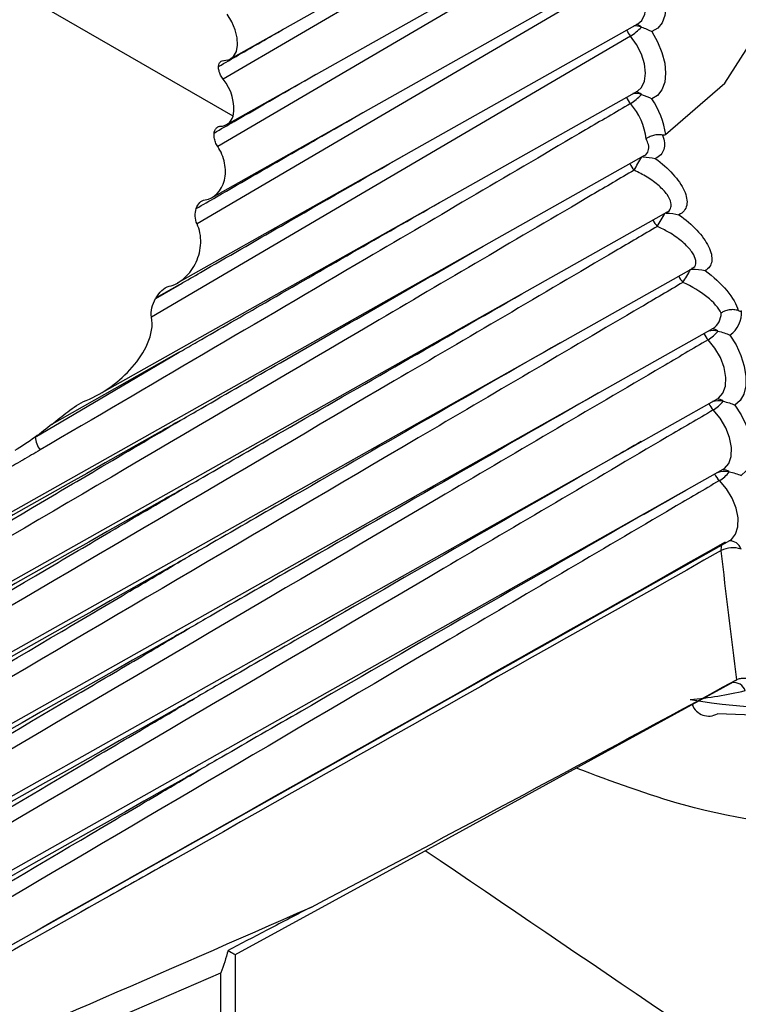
# Model space of a CAD drawing. Header units: millimetres. Extents: x 15458 to 16410, y 10212 to 11278.
# Tile 113 of 139: x 16184.58 to 16192.16, y 11032.71 to 11043.1. Entities that reach past the tile are written whole.
import ezdxf

# ---------------------------------------------------------------- set-up
doc = ezdxf.new("R2010")
doc.units = ezdxf.units.MM

msp = doc.modelspace()

# ---------------------------------------------------------------- linework, layer by layer
at = {"color": 7, "linetype": 'Continuous', "lineweight": 25}
for p, q in [((16186.806, 11042.683), (16191.182, 11045.147)), ((16186.765, 11041.99), (16191.144, 11044.456)), ((16186.833, 11042.079), (16183.81, 11043.824)), ((16186.613, 11041.222), (16191.117, 11043.758)), ((16186.246, 11040.32), (16191.101, 11043.054)), ((16185.421, 11039.148), (16191.096, 11042.343)), ((16178.509, 11034.535), (16191.166, 11041.663)), ((16178.536, 11033.818), (16191.406, 11041.066)), ((16178.58, 11033.099), (16191.67, 11040.47)), ((16186.016, 11040.155), (16186.265, 11040.301)), ((16186.265, 11040.301), (16186.021, 11040.164)), ((16178.642, 11032.378), (16191.893, 11039.84)), ((16178.722, 11031.656), (16191.942, 11039.1)), ((16178.82, 11030.933), (16192.001, 11038.356)), ((16179.395, 11030.467), (16192.071, 11037.606)), ((16186.857, 11026.009), (16186.857, 11033.244)), ((16186.704, 11025.801), (16186.704, 11033.045))]:
    msp.add_line(p, q, dxfattribs=at)
at = {"color": 7, "linetype": 'Continuous', "lineweight": 25, "flags": 128}
for points in [[(16191.941, 11058.351), (16193.468, 11056.644), (16194.861, 11054.741), (16196.082, 11052.693), (16197.1, 11050.552), (16197.887, 11048.375), (16198.424, 11046.218), (16198.696, 11044.139), (16198.696, 11042.191), (16198.424, 11040.425), (16197.887, 11038.889), (16197.1, 11037.621), (16196.082, 11036.655), (16194.861, 11036.016), (16193.468, 11035.721), (16191.941, 11035.778)], [(16191.394, 11041.884), (16192.018, 11042.426), (16192.491, 11043.17), (16192.798, 11044.09), (16192.931, 11045.158), (16192.883, 11046.338), (16192.658, 11047.593), (16192.261, 11048.881), (16191.707, 11050.162)], [(16191.084, 11045.02), (16190.611, 11044.743), (16188.297, 11043.387), (16186.727, 11042.468)], [(16191.053, 11044.328), (16190.58, 11044.051), (16188.266, 11042.695), (16186.67, 11041.759)], [(16191.032, 11043.629), (16190.559, 11043.352), (16188.246, 11041.995), (16186.452, 11040.943)], [(16191.101, 11043.054), (16191.142, 11043.088), (16191.175, 11043.153), (16191.187, 11043.237), (16191.178, 11043.334), (16191.147, 11043.437), (16191.097, 11043.538), (16191.032, 11043.629)], [(16191.258, 11043.672), (16191.319, 11043.564), (16191.363, 11043.451), (16191.39, 11043.34), (16191.399, 11043.234), (16191.387, 11043.14), (16191.357, 11043.063), (16191.31, 11043.005), (16191.248, 11042.97)], [(16186.738, 11042.666), (16186.793, 11042.676), (16186.837, 11042.708), (16186.867, 11042.759), (16186.88, 11042.827), (16186.876, 11042.905), (16186.855, 11042.99), (16186.818, 11043.074), (16186.769, 11043.153)], [(16191.022, 11042.923), (16190.549, 11042.646), (16188.236, 11041.289), (16185.972, 11039.961)], [(16191.096, 11042.343), (16191.139, 11042.381), (16191.171, 11042.447), (16191.182, 11042.532), (16191.171, 11042.63), (16191.139, 11042.732), (16191.088, 11042.833), (16191.022, 11042.923)], [(16191.248, 11042.97), (16191.309, 11042.862), (16191.355, 11042.75), (16191.384, 11042.637), (16191.393, 11042.531), (16191.384, 11042.436), (16191.355, 11042.357), (16191.309, 11042.298), (16191.248, 11042.261)], [(16191.147, 11041.652), (16191.147, 11041.652), (16191.155, 11041.65)], [(16191.393, 11041.058), (16191.394, 11041.058), (16191.401, 11041.057)], [(16191.663, 11040.466), (16191.663, 11040.466), (16191.671, 11040.465)], [(16191.942, 11039.1), (16191.951, 11039.106), (16191.998, 11039.157), (16192.025, 11039.231), (16192.029, 11039.324), (16192.011, 11039.427), (16191.971, 11039.533), (16191.913, 11039.633), (16191.841, 11039.721)], [(16192.072, 11039.77), (16192.137, 11039.666), (16192.188, 11039.555), (16192.223, 11039.442), (16192.24, 11039.334), (16192.238, 11039.235), (16192.217, 11039.149), (16192.179, 11039.08), (16192.125, 11039.033)], [(16184.746, 11038.694), (16185.431, 11039.098), (16186.265, 11039.589)], [(16186.265, 11039.589), (16186.054, 11039.47), (16185.137, 11038.951), (16184.923, 11038.83)], [(16192.001, 11038.356), (16192.014, 11038.364), (16192.06, 11038.416), (16192.085, 11038.492), (16192.088, 11038.585), (16192.068, 11038.689), (16192.027, 11038.794), (16191.968, 11038.894), (16191.896, 11038.981)], [(16192.125, 11039.033), (16192.191, 11038.929), (16192.244, 11038.819), (16192.28, 11038.707), (16192.298, 11038.598), (16192.298, 11038.497), (16192.279, 11038.41), (16192.242, 11038.34), (16192.189, 11038.291)], [(16192.071, 11037.606), (16192.087, 11037.616), (16192.132, 11037.671), (16192.156, 11037.748), (16192.157, 11037.842), (16192.136, 11037.945), (16192.094, 11038.051), (16192.034, 11038.151), (16191.961, 11038.236)], [(16186.852, 11033.235), (16188.376, 11034.069), (16192.109, 11036.113)], [(16192.107, 11036.117), (16192.144, 11036.137), (16192.144, 11036.137), (16192.144, 11036.137)]]:
    msp.add_lwpolyline(points, dxfattribs=at)
at = {"color": 7, "linetype": 'Continuous', "lineweight": 25}
for centre, radius, start, end in [((16190.745, 11043.381), 0.535, 301.1733, 317.2837), ((16191.068, 11042.813), 0.217, 71.0814, 92.7373), ((16191.066, 11042.946), 0.102, 44.767, 77.8795), ((16191.218, 11043.092), 0.258, 204.0513, 220.8028), ((16186.363, 11042.16), 0.477, 350.1688, 40.1394), ((16191.217, 11042.382), 0.258, 203.7178, 221.3924), ((16190.76, 11042.646), 0.508, 301.2405, 318.2056), ((16191.07, 11042.097), 0.221, 72.0006, 95.3067), ((16191.065, 11042.234), 0.104, 45.1706, 80.1746), ((16190.539, 11041.777), 0.651, 5.4286, 41.9029), ((16190.52, 11041.761), 0.883, 8.0182, 34.4997), ((16187.762, 11043.485), 3.845, 329.0835, 331.5046), ((16191.252, 11041.681), 0.257, 203.5411, 221.9935), ((16189.355, 11042.129), 2.297, 328.1339, 332.1708), ((16191.495, 11041.09), 0.257, 204.3832, 222.6701), ((16190.209, 11041.209), 1.628, 327.1475, 332.6771), ((16191.762, 11040.501), 0.255, 205.3257, 223.3616), ((16191.784, 11040.003), 0.196, 303.8154, 359.8899), ((16191.913, 11040.002), 0.281, 304.3951, 4.8118), ((16192.024, 11039.898), 0.254, 206.2299, 224.0581), ((16191.625, 11040.075), 0.415, 301.5065, 320.7017), ((16191.894, 11039.586), 0.232, 77.065, 102.3431), ((16191.88, 11039.73), 0.105, 51.6057, 88.1994), ((16192.076, 11039.159), 0.253, 206.055, 224.67), ((16191.95, 11038.842), 0.236, 77.9449, 105.5739), ((16191.687, 11039.321), 0.399, 301.5714, 321.5402), ((16191.934, 11038.989), 0.107, 51.9628, 90.3419), ((16184.978, 11038.709), 0.232, 183.5437, 219.8182), ((16192.017, 11038.094), 0.239, 78.799, 109.6282), ((16191.76, 11038.563), 0.384, 301.6362, 322.3745), ((16191.998, 11038.243), 0.108, 52.3232, 92.4459), ((16192.138, 11038.415), 0.252, 205.3686, 225.283), ((16192.069, 11037.475), 0.126, 17.8738, 92.3123), ((16192.091, 11037.513), 0.114, 156.7351, 187.7919), ((16192.103, 11037.266), 0.263, 70.7434, 118.302), ((16249.472, 11043.719), 57.83, 186.17639, 187.53511), ((16192.638, 11041.408), 5.567, 259.8288, 296.8905), ((16192.112, 11035.979), 0.128, 18.9334, 98.4849), ((16191.332, 11039.776), 3.861, 274.785, 283.4861), ((16191.848, 11035.938), 0.185, 200.5635, 300.0311)]:
    msp.add_arc(centre, radius, start, end, dxfattribs=at)
for centre, major_axis, ratio, start_param, end_param in [((18302.289, 12220.681), (2141.811, 1195.953), 0.014532, 3.265147, 3.293165), ((18303.678, 12219.851), (2143.22, 1195.161), 0.015113, 3.264969, 3.290049)]:
    msp.add_ellipse(centre, major_axis=major_axis, ratio=ratio, start_param=start_param, end_param=end_param, dxfattribs=at)
for points, knots in [([(16186.679, 11042.602), (16186.749, 11042.643), (16186.977, 11042.774), (16187.205, 11042.905), (16187.362, 11042.996)], [0, 0, 0, 0, 0.310728, 1, 1, 1, 1]), ([(16186.727, 11042.468), (16186.717, 11042.481), (16186.708, 11042.495), (16186.701, 11042.51), (16186.694, 11042.526), (16186.688, 11042.541), (16186.684, 11042.556), (16186.68, 11042.572), (16186.678, 11042.587), (16186.679, 11042.6), (16186.679, 11042.601), (16186.679, 11042.601), (16186.679, 11042.602)], [0, 0, 0, 0, 0.0000503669, 0.0000503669, 0.0000503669, 0.0001007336, 0.0001007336, 0.0001007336, 0.0001511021, 0.0001511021, 0.0001511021, 0.0001532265, 0.0001532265, 0.0001532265, 0.0001532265]), ([(16186.679, 11042.602), (16186.68, 11042.614), (16186.682, 11042.624), (16186.687, 11042.633), (16186.691, 11042.643), (16186.698, 11042.652), (16186.706, 11042.657), (16186.714, 11042.663), (16186.723, 11042.666), (16186.734, 11042.666), (16186.735, 11042.666), (16186.737, 11042.666), (16186.738, 11042.666)], [0.0000049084, 0.0000049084, 0.0000049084, 0.0000049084, 0.0000503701, 0.0000503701, 0.0000503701, 0.0001007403, 0.0001007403, 0.0001007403, 0.0001511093, 0.0001511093, 0.0001511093, 0.0001581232, 0.0001581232, 0.0001581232, 0.0001581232]), ([(16186.633, 11041.901), (16186.703, 11041.942), (16187.057, 11042.146), (16187.421, 11042.356), (16187.715, 11042.525), (16187.725, 11042.53)], [0, 0, 0, 0, 0.194417, 0.972086, 1, 1, 1, 1]), ([(16191.023, 11042.212), (16190.866, 11042.119), (16190.708, 11042.027), (16190.55, 11041.934), (16189.78, 11041.482), (16189.009, 11041.029), (16188.238, 11040.577), (16187.092, 11039.905), (16185.946, 11039.232), (16184.799, 11038.56)], [0.000148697, 0.000148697, 0.000148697, 0.000148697, 0.000816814, 0.000816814, 0.000816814, 0.004084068, 0.004084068, 0.004084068, 0.008941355, 0.008941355, 0.008941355, 0.008941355]), ([(16186.444, 11041.105), (16186.515, 11041.146), (16186.868, 11041.35), (16187.454, 11041.688), (16187.97, 11041.983), (16188.202, 11042.117)], [0, 0, 0, 0, 0.1208596, 0.6042979, 1, 1, 1, 1]), ([(16186.633, 11041.901), (16186.635, 11041.914), (16186.638, 11041.925), (16186.643, 11041.935), (16186.649, 11041.946), (16186.656, 11041.955), (16186.665, 11041.961), (16186.673, 11041.967), (16186.684, 11041.971), (16186.694, 11041.972), (16186.696, 11041.972), (16186.697, 11041.972), (16186.699, 11041.972)], [0.0000047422, 0.0000047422, 0.0000047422, 0.0000047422, 0.0000506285, 0.0000506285, 0.0000506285, 0.0001012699, 0.0001012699, 0.0001012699, 0.0001517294, 0.0001517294, 0.0001517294, 0.0001585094, 0.0001585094, 0.0001585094, 0.0001585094]), ([(16186.67, 11041.759), (16186.661, 11041.773), (16186.653, 11041.788), (16186.647, 11041.804), (16186.641, 11041.82), (16186.637, 11041.837), (16186.634, 11041.853), (16186.632, 11041.869), (16186.631, 11041.885), (16186.633, 11041.9), (16186.633, 11041.9), (16186.633, 11041.901), (16186.633, 11041.901)], [0, 0, 0, 0, 0.0000508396, 0.0000508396, 0.0000508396, 0.000101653, 0.000101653, 0.000101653, 0.000152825, 0.000152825, 0.000152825, 0.0001545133, 0.0001545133, 0.0001545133, 0.0001545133]), ([(16191.362, 11041.879), (16191.347, 11041.882), (16191.331, 11041.883), (16191.315, 11041.883), (16191.299, 11041.882), (16191.282, 11041.88), (16191.266, 11041.876), (16191.25, 11041.872), (16191.234, 11041.866), (16191.219, 11041.859), (16191.208, 11041.853), (16191.198, 11041.847), (16191.189, 11041.841), (16191.188, 11041.84), (16191.188, 11041.839), (16191.187, 11041.839)], [0, 0, 0, 0, 0.0000499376, 0.0000499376, 0.0000499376, 0.0000998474, 0.0000998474, 0.0000998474, 0.0001502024, 0.0001502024, 0.0001502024, 0.0001878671, 0.0001878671, 0.0001878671, 0.0001916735, 0.0001916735, 0.0001916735, 0.0001916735]), ([(16191.362, 11041.879), (16191.383, 11041.823), (16191.388, 11041.771), (16191.362, 11041.685), (16191.33, 11041.652), (16191.284, 11041.633)], [0, 0, 0, 0, 0.5, 0.5, 1, 1, 1, 1]), ([(16191.394, 11041.884), (16191.391, 11041.882), (16191.387, 11041.88), (16191.382, 11041.879), (16191.378, 11041.878), (16191.373, 11041.878), (16191.368, 11041.878), (16191.366, 11041.879), (16191.364, 11041.879), (16191.362, 11041.879)], [0, 0, 0, 0, 0.00002170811, 0.00002170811, 0.00002170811, 0.00004025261, 0.00004025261, 0.00004025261, 0.00004682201, 0.00004682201, 0.00004682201, 0.00004682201]), ([(16186.537, 11041.196), (16186.633, 11041.208), (16186.713, 11041.291), (16186.755, 11041.46), (16186.755, 11041.523), (16186.731, 11041.646), (16186.705, 11041.708), (16186.67, 11041.759)], [0, 0, 0, 0, 0.5, 0.5, 0.75, 0.75, 1, 1, 1, 1]), ([(16191.166, 11041.663), (16191.167, 11041.664), (16191.194, 11041.672), (16191.215, 11041.712), (16191.22, 11041.772), (16191.197, 11041.818), (16191.187, 11041.839)], [0, 0, 0, 0, 0.016018, 0.362927, 0.716945, 1, 1, 1, 1]), ([(16186.265, 11040.301), (16186.269, 11040.304), (16186.344, 11040.347), (16186.701, 11040.553), (16187.488, 11041.007), (16188.206, 11041.419), (16188.64, 11041.668)], [0, 0, 0, 0, 0.005156, 0.094611, 0.452429, 1, 1, 1, 1]), ([(16191.284, 11041.633), (16191.424, 11041.533), (16191.538, 11041.408), (16191.615, 11041.238), (16191.625, 11041.184), (16191.607, 11041.095), (16191.579, 11041.06), (16191.534, 11041.04)], [0, 0, 0, 0, 0.5, 0.5, 0.75, 0.75, 1, 1, 1, 1]), ([(16191.061, 11041.509), (16190.913, 11041.422), (16190.765, 11041.335), (16190.617, 11041.248), (16189.845, 11040.795), (16189.073, 11040.342), (16188.301, 11039.889), (16185.04, 11037.975), (16181.778, 11036.061), (16178.514, 11034.147)], [0.00019128, 0.00019128, 0.00019128, 0.00019128, 0.00081819, 0.00081819, 0.00081819, 0.00409093, 0.00409093, 0.00409093, 0.01791521, 0.01791521, 0.01791521, 0.01791521]), ([(16191.405, 11041.068), (16191.409, 11041.069), (16191.437, 11041.077), (16191.451, 11041.113), (16191.453, 11041.173), (16191.415, 11041.252), (16191.327, 11041.347), (16191.206, 11041.437), (16191.108, 11041.486), (16191.061, 11041.509)], [0, 0, 0, 0, 0.020764, 0.165489, 0.272143, 0.448859, 0.628548, 0.822267, 1, 1, 1, 1]), ([(16186.265, 11039.589), (16186.269, 11039.591), (16186.332, 11039.628), (16186.634, 11039.802), (16187.543, 11040.327), (16188.395, 11040.816), (16189.008, 11041.167)], [0, 0, 0, 0, 0.004465, 0.069728, 0.330779, 1, 1, 1, 1]), ([(16191.534, 11041.04), (16191.676, 11040.94), (16191.791, 11040.817), (16191.874, 11040.647), (16191.886, 11040.594), (16191.874, 11040.505), (16191.85, 11040.47), (16191.809, 11040.45)], [0, 0, 0, 0, 0.5, 0.5, 0.75, 0.75, 1, 1, 1, 1]), ([(16191.307, 11040.916), (16191.159, 11040.829), (16191.011, 11040.743), (16190.863, 11040.656), (16190.086, 11040.199), (16189.309, 11039.743), (16188.531, 11039.287), (16185.207, 11037.335), (16181.882, 11035.383), (16178.555, 11033.431)], [0.00019652, 0.00019652, 0.00019652, 0.00019652, 0.00082374, 0.00082374, 0.00082374, 0.00411871, 0.00411871, 0.00411871, 0.01821298, 0.01821298, 0.01821298, 0.01821298]), ([(16186.158, 11040.285), (16186.217, 11040.298), (16186.275, 11040.332), (16186.372, 11040.421), (16186.413, 11040.478), (16186.472, 11040.602), (16186.489, 11040.672), (16186.494, 11040.813), (16186.481, 11040.884), (16186.452, 11040.943)], [0, 0, 0, 0, 0.25, 0.25, 0.5, 0.5, 0.75, 0.75, 1, 1, 1, 1]), ([(16191.668, 11040.475), (16191.676, 11040.477), (16191.708, 11040.489), (16191.719, 11040.539), (16191.701, 11040.603), (16191.65, 11040.679), (16191.566, 11040.763), (16191.44, 11040.851), (16191.347, 11040.897), (16191.307, 11040.916)], [0, 0, 0, 0, 0.047361, 0.207729, 0.371199, 0.458313, 0.658038, 0.85157, 1, 1, 1, 1]), ([(16186.275, 11038.87), (16186.28, 11038.873), (16186.353, 11038.915), (16186.705, 11039.118), (16187.764, 11039.729), (16188.756, 11040.298), (16189.469, 11040.707)], [0, 0, 0, 0, 0.003836, 0.069286, 0.331086, 1, 1, 1, 1]), ([(16191.576, 11040.326), (16191.428, 11040.239), (16191.28, 11040.152), (16191.131, 11040.064), (16190.349, 11039.605), (16189.566, 11039.145), (16188.784, 11038.686), (16185.395, 11036.695), (16182.005, 11034.705), (16178.614, 11032.714)], [0.00020089, 0.00020089, 0.00020089, 0.00020089, 0.0008296, 0.0008296, 0.0008296, 0.004148, 0.004148, 0.004148, 0.01851831, 0.01851831, 0.01851831, 0.01851831]), ([(16191.98, 11040.003), (16191.954, 11040.057), (16191.9, 11040.117), (16191.758, 11040.23), (16191.671, 11040.283), (16191.576, 11040.326)], [0, 0, 0, 0, 0.5, 0.5, 1, 1, 1, 1]), ([(16186.297, 11038.146), (16186.301, 11038.148), (16186.375, 11038.191), (16186.727, 11038.394), (16187.915, 11039.079), (16189.036, 11039.722), (16189.878, 11040.205)], [0, 0, 0, 0, 0.003421, 0.061859, 0.295608, 1, 1, 1, 1]), ([(16185.972, 11039.961), (16185.965, 11039.992), (16185.969, 11040.026), (16185.985, 11040.092), (16185.999, 11040.125), (16186.016, 11040.155)], [0, 0, 0, 0, 0.5, 0.5, 1, 1, 1, 1]), ([(16192.159, 11040.028), (16192.145, 11040.033), (16192.129, 11040.037), (16192.112, 11040.038), (16192.096, 11040.039), (16192.079, 11040.039), (16192.063, 11040.036), (16192.046, 11040.033), (16192.03, 11040.029), (16192.015, 11040.022), (16192.003, 11040.018), (16191.993, 11040.012), (16191.983, 11040.005), (16191.982, 11040.004), (16191.981, 11040.003), (16191.98, 11040.003)], [0, 0, 0, 0, 0.0000499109, 0.0000499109, 0.0000499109, 0.0000997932, 0.0000997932, 0.0000997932, 0.0001501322, 0.0001501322, 0.0001501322, 0.0001892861, 0.0001892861, 0.0001892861, 0.0001930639, 0.0001930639, 0.0001930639, 0.0001930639]), ([(16192.159, 11040.028), (16192.166, 11040.026), (16192.172, 11040.024), (16192.177, 11040.024), (16192.182, 11040.024), (16192.187, 11040.024), (16192.191, 11040.025), (16192.192, 11040.025), (16192.192, 11040.025), (16192.193, 11040.025)], [0, 0, 0, 0, 0.00002126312, 0.00002126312, 0.00002126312, 0.00004216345, 0.00004216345, 0.00004216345, 0.00004476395, 0.00004476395, 0.00004476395, 0.00004476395]), ([(16185.283, 11039.081), (16185.378, 11039.118), (16185.465, 11039.17), (16185.629, 11039.289), (16185.703, 11039.356), (16185.834, 11039.506), (16185.892, 11039.59), (16185.97, 11039.772), (16185.991, 11039.872), (16185.972, 11039.961)], [0, 0, 0, 0, 0.25, 0.25, 0.5, 0.5, 0.75, 0.75, 1, 1, 1, 1]), ([(16191.841, 11039.721), (16191.68, 11039.626), (16191.518, 11039.531), (16191.357, 11039.436), (16190.57, 11038.974), (16189.783, 11038.512), (16188.997, 11038.05), (16185.562, 11036.032), (16182.127, 11034.014), (16178.69, 11031.996)], [0.0001487, 0.0001487, 0.0001487, 0.0001487, 0.00083412, 0.00083412, 0.00083412, 0.00417058, 0.00417058, 0.00417058, 0.01873609, 0.01873609, 0.01873609, 0.01873609]), ([(16190.282, 11039.689), (16189.316, 11039.135), (16188.071, 11038.42), (16186.76, 11037.664), (16186.407, 11037.46), (16186.333, 11037.418), (16186.329, 11037.415)], [0, 0, 0, 0, 0.73186, 0.943892, 0.9969, 1, 1, 1, 1]), ([(16198.997, 11039.321), (16198.816, 11038.728), (16198.459, 11037.562), (16197.531, 11036.236), (16196.37, 11035.261), (16194.961, 11034.684), (16193.357, 11034.519), (16191.834, 11034.686), (16190.832, 11035.062), (16190.451, 11035.205)], [0, 0, 0, 0, 0.155699, 0.306164, 0.456627, 0.607085, 0.757542, 0.907936, 1, 1, 1, 1]), ([(16190.681, 11039.157), (16189.597, 11038.536), (16188.233, 11037.753), (16186.803, 11036.929), (16186.45, 11036.725), (16186.376, 11036.682), (16186.372, 11036.68)], [0, 0, 0, 0, 0.753735, 0.948472, 0.997156, 1, 1, 1, 1]), ([(16184.923, 11038.83), (16184.977, 11038.874), (16185.031, 11038.919), (16185.119, 11038.985), (16185.15, 11039.007), (16185.213, 11039.047), (16185.246, 11039.067), (16185.283, 11039.081)], [0, 0, 0, 0, 0.5, 0.5, 0.75, 0.75, 1, 1, 1, 1]), ([(16191.896, 11038.981), (16191.734, 11038.886), (16191.573, 11038.791), (16191.411, 11038.696), (16190.625, 11038.234), (16189.838, 11037.772), (16189.052, 11037.309), (16185.63, 11035.298), (16182.208, 11033.287), (16178.784, 11031.277)], [0.0001487, 0.0001487, 0.0001487, 0.0001487, 0.00083412, 0.00083412, 0.00083412, 0.00417058, 0.00417058, 0.00417058, 0.01868292, 0.01868292, 0.01868292, 0.01868292]), ([(16186.275, 11038.87), (16186.205, 11038.831), (16186.135, 11038.791), (16186.065, 11038.751), (16183.995, 11037.581), (16181.926, 11036.412), (16179.856, 11035.243), (16179.391, 11034.981), (16178.926, 11034.718), (16178.461, 11034.456)], [0.00518864, 0.00518864, 0.00518864, 0.00518864, 0.0054866, 0.0054866, 0.0054866, 0.01426515, 0.01426515, 0.01426515, 0.01623745, 0.01623745, 0.01623745, 0.01623745]), ([(16178.468, 11034.266), (16178.612, 11034.351), (16178.756, 11034.436), (16178.9, 11034.521), (16179.664, 11034.972), (16180.428, 11035.423), (16181.193, 11035.874), (16182.368, 11036.567), (16183.543, 11037.26), (16184.718, 11037.952), (16184.943, 11038.085), (16185.169, 11038.218), (16185.395, 11038.352), (16185.689, 11038.524), (16185.982, 11038.697), (16186.275, 11038.87)], [0.0002001, 0.0002001, 0.0002001, 0.0002001, 0.00081099, 0.00081099, 0.00081099, 0.00405495, 0.00405495, 0.00405495, 0.00904143, 0.00904143, 0.00904143, 0.00999998, 0.00999998, 0.00999998, 0.01124524, 0.01124524, 0.01124524, 0.01124524]), ([(16191.136, 11038.647), (16191.039, 11038.591), (16189.819, 11037.893), (16188.323, 11037.033), (16186.857, 11036.188), (16186.504, 11035.984), (16186.43, 11035.941), (16186.426, 11035.939)], [0, 0, 0, 0, 0.0618432, 0.774647, 0.9528478, 0.997398, 1, 1, 1, 1]), ([(16184.799, 11038.56), (16184.738, 11038.524), (16184.676, 11038.489), (16184.615, 11038.453), (16184.604, 11038.446), (16184.593, 11038.44), (16184.582, 11038.434)], [0, 0, 0, 0, 0.0002591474, 0.0002591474, 0.0002591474, 0.0003057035, 0.0003057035, 0.0003057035, 0.0003057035]), ([(16184.582, 11038.434), (16184.525, 11038.4), (16184.469, 11038.367), (16184.412, 11038.334), (16184.233, 11038.229), (16184.053, 11038.124), (16183.873, 11038.019)], [0, 0, 0, 0, 0.000240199, 0.000240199, 0.000240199, 0.00100018, 0.00100018, 0.00100018, 0.00100018]), ([(16191.961, 11038.236), (16191.799, 11038.141), (16191.638, 11038.046), (16191.476, 11037.951), (16190.69, 11037.489), (16189.904, 11037.026), (16189.117, 11036.564), (16185.711, 11034.562), (16182.305, 11032.559), (16178.896, 11030.557)], [0.0001487, 0.0001487, 0.0001487, 0.0001487, 0.00083412, 0.00083412, 0.00083412, 0.00417058, 0.00417058, 0.00417058, 0.01861987, 0.01861987, 0.01861987, 0.01861987]), ([(16186.297, 11038.146), (16186.227, 11038.106), (16186.156, 11038.066), (16186.086, 11038.027), (16184.016, 11036.857), (16181.946, 11035.688), (16179.876, 11034.519), (16179.416, 11034.259), (16178.955, 11033.999), (16178.494, 11033.739)], [0.00518864, 0.00518864, 0.00518864, 0.00518864, 0.0054866, 0.0054866, 0.0054866, 0.01426515, 0.01426515, 0.01426515, 0.01621989, 0.01621989, 0.01621989, 0.01621989]), ([(16178.505, 11033.549), (16178.649, 11033.634), (16178.793, 11033.719), (16178.937, 11033.804), (16179.702, 11034.256), (16180.466, 11034.707), (16181.231, 11035.158), (16182.441, 11035.872), (16183.651, 11036.586), (16184.861, 11037.299), (16185.087, 11037.433), (16185.314, 11037.566), (16185.54, 11037.7), (16185.793, 11037.848), (16186.045, 11037.997), (16186.297, 11038.146)], [0.0002003, 0.0002003, 0.0002003, 0.0002003, 0.00081134, 0.00081134, 0.00081134, 0.00405669, 0.00405669, 0.00405669, 0.0091933, 0.0091933, 0.0091933, 0.01015482, 0.01015482, 0.01015482, 0.0112252, 0.0112252, 0.0112252, 0.0112252]), ([(16191.606, 11038.133), (16191.377, 11038.002), (16190.023, 11037.228), (16188.393, 11036.29), (16186.923, 11035.442), (16186.569, 11035.238), (16186.495, 11035.195), (16186.491, 11035.193)], [0, 0, 0, 0, 0.133829, 0.791943, 0.956472, 0.997604, 1, 1, 1, 1]), ([(16191.978, 11037.498), (16190.048, 11036.407), (16188.117, 11035.318), (16186.187, 11034.228), (16185.954, 11034.097), (16185.721, 11033.965), (16185.488, 11033.834), (16184.555, 11033.308), (16183.623, 11032.782), (16182.691, 11032.257), (16181.436, 11031.549), (16180.18, 11030.842), (16178.924, 11030.135)], [0.00015001, 0.00015001, 0.00015001, 0.00015001, 0.00832995, 0.00832995, 0.00832995, 0.00931736, 0.00931736, 0.00931736, 0.013267, 0.013267, 0.013267, 0.01858717, 0.01858717, 0.01858717, 0.01858717]), ([(16178.936, 11030.209), (16180.201, 11030.921), (16181.465, 11031.633), (16182.728, 11032.345), (16183.662, 11032.872), (16184.595, 11033.398), (16185.528, 11033.924), (16185.762, 11034.056), (16185.995, 11034.187), (16186.228, 11034.319), (16188.161, 11035.409), (16190.094, 11036.499), (16192.026, 11037.59)], [0.00018766, 0.00018766, 0.00018766, 0.00018766, 0.00553472, 0.00553472, 0.00553472, 0.00948433, 0.00948433, 0.00948433, 0.01047173, 0.01047173, 0.01047173, 0.01865163, 0.01865163, 0.01865163, 0.01865163]), ([(16186.329, 11037.415), (16186.259, 11037.376), (16186.189, 11037.336), (16186.118, 11037.296), (16184.048, 11036.127), (16181.978, 11034.958), (16179.908, 11033.79), (16179.453, 11033.533), (16178.999, 11033.277), (16178.544, 11033.021)], [0.00518864, 0.00518864, 0.00518864, 0.00518864, 0.0054866, 0.0054866, 0.0054866, 0.01426515, 0.01426515, 0.01426515, 0.01619224, 0.01619224, 0.01619224, 0.01619224]), ([(16178.56, 11032.831), (16178.704, 11032.916), (16178.848, 11033.001), (16178.992, 11033.086), (16179.757, 11033.538), (16180.522, 11033.989), (16181.287, 11034.441), (16182.533, 11035.176), (16183.779, 11035.911), (16185.025, 11036.646), (16185.252, 11036.78), (16185.479, 11036.914), (16185.706, 11037.048), (16185.914, 11037.171), (16186.122, 11037.293), (16186.329, 11037.415)], [0.0002006, 0.0002006, 0.0002006, 0.0002006, 0.00081186, 0.00081186, 0.00081186, 0.0040593, 0.0040593, 0.0040593, 0.00934895, 0.00934895, 0.00934895, 0.01031368, 0.01031368, 0.01031368, 0.01119521, 0.01119521, 0.01119521, 0.01119521]), ([(16186.372, 11036.68), (16186.302, 11036.64), (16186.232, 11036.6), (16186.161, 11036.561), (16184.091, 11035.391), (16182.02, 11034.222), (16179.949, 11033.055), (16179.504, 11032.803), (16179.058, 11032.552), (16178.612, 11032.301)], [0.00518864, 0.00518864, 0.00518864, 0.00518864, 0.0054866, 0.0054866, 0.0054866, 0.01426515, 0.01426515, 0.01426515, 0.01615454, 0.01615454, 0.01615454, 0.01615454]), ([(16178.633, 11032.111), (16178.777, 11032.196), (16178.921, 11032.281), (16179.065, 11032.367), (16179.831, 11032.819), (16180.596, 11033.271), (16181.362, 11033.723), (16182.636, 11034.476), (16183.911, 11035.228), (16185.186, 11035.98), (16185.414, 11036.114), (16185.642, 11036.249), (16185.87, 11036.383), (16186.037, 11036.482), (16186.205, 11036.581), (16186.372, 11036.68)], [0.000201, 0.000201, 0.000201, 0.000201, 0.00081256, 0.00081256, 0.00081256, 0.00406278, 0.00406278, 0.00406278, 0.00947619, 0.00947619, 0.00947619, 0.01044382, 0.01044382, 0.01044382, 0.01115531, 0.01115531, 0.01115531, 0.01115531]), ([(16192.144, 11036.137), (16192.155, 11036.143), (16192.169, 11036.148), (16192.183, 11036.151), (16192.197, 11036.153), (16192.213, 11036.154), (16192.228, 11036.153), (16192.245, 11036.153), (16192.261, 11036.15), (16192.277, 11036.145), (16192.294, 11036.141), (16192.311, 11036.134), (16192.326, 11036.126), (16192.337, 11036.12), (16192.348, 11036.113), (16192.357, 11036.106), (16192.358, 11036.106), (16192.359, 11036.105), (16192.359, 11036.104)], [0, 0, 0, 0, 0.0000475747, 0.0000475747, 0.0000475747, 0.0000950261, 0.0000950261, 0.0000950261, 0.0001443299, 0.0001443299, 0.0001443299, 0.0001974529, 0.0001974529, 0.0001974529, 0.0002373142, 0.0002373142, 0.0002373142, 0.0002403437, 0.0002403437, 0.0002403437, 0.0002403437]), ([(16186.426, 11035.939), (16186.356, 11035.899), (16186.286, 11035.86), (16186.215, 11035.82), (16184.144, 11034.651), (16182.073, 11033.482), (16180.002, 11032.314), (16179.568, 11032.069), (16179.133, 11031.825), (16178.699, 11031.58)], [0.00518864, 0.00518864, 0.00518864, 0.00518864, 0.0054866, 0.0054866, 0.0054866, 0.01426515, 0.01426515, 0.01426515, 0.0161068, 0.0161068, 0.0161068, 0.0161068]), ([(16178.724, 11031.391), (16178.868, 11031.476), (16179.012, 11031.561), (16179.156, 11031.646), (16179.922, 11032.099), (16180.688, 11032.552), (16181.454, 11033.004), (16182.722, 11033.753), (16183.99, 11034.501), (16185.258, 11035.25), (16185.486, 11035.384), (16185.714, 11035.519), (16185.942, 11035.653), (16186.103, 11035.748), (16186.265, 11035.844), (16186.426, 11035.939)], [0.00020151, 0.00020151, 0.00020151, 0.00020151, 0.00081342, 0.00081342, 0.00081342, 0.00406711, 0.00406711, 0.00406711, 0.00945178, 0.00945178, 0.00945178, 0.01041984, 0.01041984, 0.01041984, 0.01110552, 0.01110552, 0.01110552, 0.01110552]), ([(16186.491, 11035.193), (16186.42, 11035.153), (16186.35, 11035.114), (16186.28, 11035.074), (16184.208, 11033.905), (16182.137, 11032.736), (16180.065, 11031.569), (16179.644, 11031.332), (16179.223, 11031.095), (16178.803, 11030.858)], [0.00518864, 0.00518864, 0.00518864, 0.00518864, 0.0054866, 0.0054866, 0.0054866, 0.01426515, 0.01426515, 0.01426515, 0.01604907, 0.01604907, 0.01604907, 0.01604907]), ([(16178.833, 11030.669), (16178.977, 11030.755), (16179.121, 11030.84), (16179.265, 11030.925), (16180.032, 11031.379), (16180.799, 11031.832), (16181.566, 11032.285), (16182.825, 11033.029), (16184.085, 11033.773), (16185.344, 11034.516), (16185.572, 11034.651), (16185.8, 11034.785), (16186.028, 11034.92), (16186.182, 11035.011), (16186.336, 11035.102), (16186.491, 11035.193)], [0.00020213, 0.00020213, 0.00020213, 0.00020213, 0.00081446, 0.00081446, 0.00081446, 0.0040723, 0.0040723, 0.0040723, 0.00942245, 0.00942245, 0.00942245, 0.01039103, 0.01039103, 0.01039103, 0.0110459, 0.0110459, 0.0110459, 0.0110459]), ([(16263.143, 10992.004), (16257.829, 10994.515), (16247.202, 10999.537), (16231.168, 11008.073), (16215.104, 11017.359), (16200.987, 11026.095), (16192.249, 11032.031), (16188.859, 11034.334)], [0, 0, 0, 0, 0.215804, 0.431619, 0.647435, 0.863246, 1, 1, 1, 1]), ([(16187.658, 11033.74), (16187.506, 11033.661), (16187.354, 11033.581), (16187.201, 11033.502), (16187.061, 11033.429), (16186.92, 11033.356), (16186.779, 11033.283)], [0, 0, 0, 0, 0.000641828, 0.000641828, 0.000641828, 0.0012342, 0.0012342, 0.0012342, 0.0012342]), ([(16186.779, 11033.283), (16186.805, 11033.268), (16186.849, 11033.242), (16186.848, 11033.243), (16186.847, 11033.244)], [0, 0, 0, 0, 0.5704936, 1, 1, 1, 1])]:
    msp.add_open_spline(points, degree=3, knots=knots, dxfattribs=at)
for points in [[(16191.139, 11043.018), (16191.178, 11043.004), (16191.215, 11042.989), (16191.248, 11042.97)], [(16191.139, 11042.307), (16191.178, 11042.294), (16191.215, 11042.279), (16191.248, 11042.261)], [(16186.699, 11041.972), (16186.762, 11041.974), (16186.813, 11042.014), (16186.833, 11042.079)], [(16191.155, 11041.65), (16191.2, 11041.648), (16191.244, 11041.643), (16191.284, 11041.633)], [(16186.444, 11041.105), (16186.461, 11041.155), (16186.496, 11041.191), (16186.537, 11041.196)], [(16186.452, 11040.943), (16186.429, 11040.992), (16186.428, 11041.054), (16186.444, 11041.105)], [(16191.401, 11041.057), (16191.448, 11041.055), (16191.493, 11041.051), (16191.534, 11041.04)], [(16191.671, 11040.465), (16191.719, 11040.465), (16191.766, 11040.461), (16191.809, 11040.45)], [(16191.809, 11040.45), (16191.987, 11040.323), (16192.127, 11040.158), (16192.159, 11040.028)], [(16186.021, 11040.164), (16186.054, 11040.221), (16186.102, 11040.272), (16186.158, 11040.285)], [(16186.021, 11040.164), (16186.019, 11040.161), (16186.018, 11040.158), (16186.016, 11040.155)], [(16191.946, 11039.812), (16191.991, 11039.801), (16192.035, 11039.788), (16192.072, 11039.77)], [(16191.999, 11039.073), (16192.045, 11039.062), (16192.089, 11039.05), (16192.125, 11039.033)], [(16184.923, 11038.83), (16184.864, 11038.782), (16184.805, 11038.737), (16184.746, 11038.694)], [(16184.746, 11038.694), (16184.674, 11038.643), (16184.602, 11038.596), (16184.53, 11038.552)], [(16192.064, 11038.329), (16192.109, 11038.319), (16192.153, 11038.307), (16192.189, 11038.291)], [(16187.658, 11033.74), (16189.154, 11034.521), (16190.648, 11035.326), (16192.142, 11036.136)], [(16192.144, 11036.137), (16192.143, 11036.137), (16192.142, 11036.136), (16192.142, 11036.136)], [(16186.779, 11033.283), (16186.758, 11033.202), (16186.733, 11033.123), (16186.704, 11033.045)]]:
    msp.add_open_spline(points, degree=3, dxfattribs=at)

doc.saveas('drawing.dxf')
